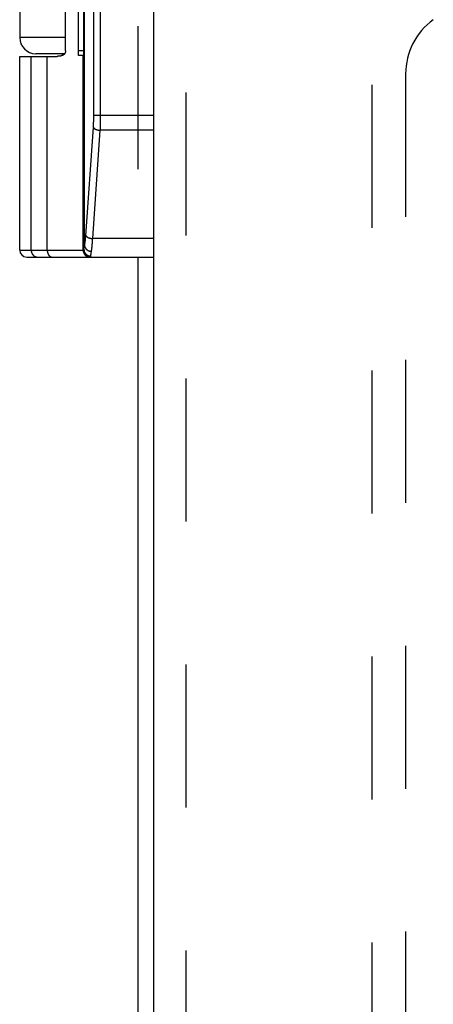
# Model space of a CAD drawing. Header units: inches. Extents: x 0 to 48.6, y 0 to 31.4.
# Tile 5 of 11: x 11.459 to 12.231, y 12.785 to 14.625. Entities that reach past the tile are written whole.
import ezdxf

# ---------------------------------------------------------------- set-up
doc = ezdxf.new("R2010")
doc.units = ezdxf.units.IN
doc.header["$LTSCALE"] = 2.671429
doc.header["$MEASUREMENT"] = 0
doc.linetypes.add('HIDDEN', pattern=[0.2, 0.1, -0.1])
doc.layers.get('0').update_dxf_attribs({"linetype": 'CONTINUOUS'})
for name, color, linetype in [('DEFAULT_2', 8, 'HIDDEN'), ('DOOR_ASSEMBLY', 7, 'CONTINUOUS'), ('SUBPANEL', 7, 'CONTINUOUS')]:
    doc.layers.add(name, color=color, linetype=linetype)

msp = doc.modelspace()

# ---------------------------------------------------------------- linework, layer by layer
at = {"color": 3, "linetype": 'Continuous'}
msp.add_line((11.6797, 14.1819), (11.6797, 6.1819), dxfattribs=at)
at = {"layer": 'DEFAULT_2', "color": 8, "linetype": 'HIDDEN'}
for p, q in [((12.1173, 4.6196), (12.1173, 15.7443)), ((11.6797, 15.6819), (11.6797, 14.1819))]:
    msp.add_line(p, q, dxfattribs=at)
at = {"layer": 'DOOR_ASSEMBLY', "color": 3, "linetype": 'Continuous'}
msp.add_line((11.7091, 16.0919), (11.7091, 4.2719), dxfattribs=at)
at = {"layer": 'DOOR_ASSEMBLY', "color": 8, "linetype": 'HIDDEN'}
msp.add_line((11.7691, 16.0919), (11.7691, 4.2719), dxfattribs=at)
at = {"layer": 'DOOR_ASSEMBLY', "color": 7, "linetype": 'Continuous'}
for p, q in [((11.5791, 14.1949), (11.5791, 15.6689)), ((11.5803, 14.2032), (11.5803, 15.6606)), ((11.5975, 14.4467), (11.5975, 15.4188)), ((11.6104, 14.4446), (11.6104, 15.4179)), ((11.5448, 14.5669), (11.5448, 15.2969)), ((11.5691, 14.5587), (11.5691, 15.3079)), ((11.4593, 15.2719), (11.4593, 14.5919)), ((11.5448, 14.5919), (11.4593, 14.5919)), ((11.4593, 14.1949), (11.4593, 14.5569)), ((11.4593, 14.5569), (11.5291, 14.5569)), ((11.4808, 14.1949), (11.4808, 14.5569)), ((11.4808, 14.1949), (11.4808, 14.5569)), ((11.5432, 14.5619), (11.4893, 14.5619)), ((11.5107, 14.1949), (11.5107, 14.5569)), ((11.5388, 14.5619), (11.5388, 14.5585)), ((11.5791, 14.5671), (11.5691, 14.5671)), ((11.5791, 14.5587), (11.5691, 14.5587)), ((11.5776, 14.1949), (11.5776, 14.5587)), ((11.5975, 14.445), (11.5975, 14.4467)), ((11.5975, 14.4467), (11.7091, 14.4467)), ((11.5975, 14.4434), (11.5975, 14.445)), ((11.6104, 14.4419), (11.6104, 14.4446)), ((11.5968, 14.4245), (11.5969, 14.426)), ((11.5969, 14.426), (11.597, 14.4275)), ((11.597, 14.4275), (11.5971, 14.429)), ((11.5971, 14.429), (11.5972, 14.4306)), ((11.5972, 14.4321), (11.5973, 14.4337)), ((11.5972, 14.4306), (11.5972, 14.4321)), ((11.5973, 14.4337), (11.5974, 14.4353)), ((11.5974, 14.4385), (11.5975, 14.4401)), ((11.5974, 14.4369), (11.5974, 14.4385)), ((11.5974, 14.4353), (11.5974, 14.4369)), ((11.5975, 14.4418), (11.5975, 14.4434)), ((11.5975, 14.4401), (11.5975, 14.4418)), ((11.6099, 14.4231), (11.61, 14.4257)), ((11.61, 14.4257), (11.6101, 14.4283)), ((11.6101, 14.4283), (11.6102, 14.431)), ((11.6102, 14.431), (11.6103, 14.4337)), ((11.6103, 14.4364), (11.6104, 14.4391)), ((11.6103, 14.4337), (11.6103, 14.4364)), ((11.6104, 14.4391), (11.6104, 14.4419)), ((11.5826, 14.2213), (11.5968, 14.4245)), ((11.5955, 14.2165), (11.6097, 14.4187)), ((11.6097, 14.4187), (11.6098, 14.4206)), ((11.7091, 14.4187), (11.6097, 14.4187)), ((11.6098, 14.4206), (11.6099, 14.4231)), ((11.5806, 14.2045), (11.5807, 14.2051)), ((11.5807, 14.2051), (11.5808, 14.2058)), ((11.5808, 14.2058), (11.5809, 14.2064)), ((11.5809, 14.2064), (11.581, 14.2071)), ((11.581, 14.2071), (11.5811, 14.2078)), ((11.5811, 14.2078), (11.5812, 14.2086)), ((11.5812, 14.2086), (11.5814, 14.2093)), ((11.5814, 14.2093), (11.5815, 14.2101)), ((11.5815, 14.2101), (11.5816, 14.2109)), ((11.5817, 14.2121), (11.5818, 14.2129)), ((11.5818, 14.2129), (11.5819, 14.2137)), ((11.5819, 14.2137), (11.582, 14.2146)), ((11.582, 14.2146), (11.5821, 14.2154)), ((11.5821, 14.2154), (11.5822, 14.2163)), ((11.5822, 14.2163), (11.5823, 14.2172)), ((11.5823, 14.2172), (11.5824, 14.2185)), ((11.5824, 14.2185), (11.5825, 14.2199)), ((11.5825, 14.2199), (11.5826, 14.2213)), ((11.5945, 14.2031), (11.5947, 14.2046)), ((11.5947, 14.2046), (11.5948, 14.2062)), ((11.5948, 14.2062), (11.595, 14.2078)), ((11.595, 14.2078), (11.5951, 14.2095)), ((11.5951, 14.2095), (11.5952, 14.2112)), ((11.5952, 14.2112), (11.5953, 14.2129)), ((11.5953, 14.2129), (11.5954, 14.2147)), ((11.5954, 14.2147), (11.5955, 14.2165)), ((11.7091, 14.2165), (11.5955, 14.2165)), ((11.4593, 14.1949), (11.5791, 14.1949)), ((11.5796, 14.2003), (11.5798, 14.2007)), ((11.5796, 14.1998), (11.5796, 14.2003)), ((11.5798, 14.2007), (11.5799, 14.2013)), ((11.5799, 14.2013), (11.58, 14.2018)), ((11.58, 14.2018), (11.5802, 14.2026)), ((11.5802, 14.2026), (11.5803, 14.2032)), ((11.5924, 14.1875), (11.5925, 14.1881)), ((11.5924, 14.1869), (11.5924, 14.1875)), ((11.5925, 14.1881), (11.5926, 14.1886)), ((11.5926, 14.1886), (11.5927, 14.1893)), ((11.5927, 14.1893), (11.5928, 14.1903)), ((11.5928, 14.1903), (11.593, 14.1913)), ((11.593, 14.1913), (11.5932, 14.1924)), ((11.5932, 14.1924), (11.5933, 14.1932)), ((11.5933, 14.1932), (11.5934, 14.194)), ((11.5934, 14.194), (11.5936, 14.1948)), ((11.5936, 14.1948), (11.5937, 14.1956)), ((11.5937, 14.1956), (11.5938, 14.1965)), ((11.594, 14.1978), (11.5941, 14.1987)), ((11.5941, 14.1987), (11.5942, 14.1996)), ((11.5942, 14.1996), (11.5943, 14.2006)), ((11.5943, 14.2006), (11.5944, 14.2016)), ((11.5944, 14.2016), (11.5945, 14.2031)), ((11.4723, 14.1819), (11.7091, 14.1819)), ((11.4896, 14.1822), (11.4898, 14.1822)), ((11.4897, 14.1822), (11.4899, 14.1821)), ((11.4899, 14.1821), (11.4901, 14.1821)), ((11.4901, 14.1821), (11.4903, 14.1821)), ((11.4903, 14.1821), (11.4905, 14.182)), ((11.4905, 14.182), (11.4907, 14.182)), ((11.4907, 14.182), (11.4909, 14.182)), ((11.4909, 14.182), (11.4911, 14.182)), ((11.491, 14.182), (11.4912, 14.182)), ((11.4912, 14.182), (11.4914, 14.1819)), ((11.4914, 14.1819), (11.4916, 14.1819)), ((11.4916, 14.1819), (11.4918, 14.1819)), ((11.4918, 14.1819), (11.492, 14.1819)), ((11.5921, 14.1819), (11.5921, 14.1838))]:
    msp.add_line(p, q, dxfattribs=at)
for points in [[(11.5448, 14.5669), (11.5448, 14.5668), (11.5448, 14.5667), (11.5448, 14.5666), (11.5448, 14.5665), (11.5448, 14.5664), (11.5448, 14.5663), (11.5447, 14.5662), (11.5447, 14.5661), (11.5447, 14.566), (11.5447, 14.5659), (11.5447, 14.5657), (11.5447, 14.5656), (11.5447, 14.5655), (11.5447, 14.5654), (11.5446, 14.5653), (11.5446, 14.5652), (11.5446, 14.5651), (11.5446, 14.565), (11.5445, 14.5649), (11.5445, 14.5648), (11.5445, 14.5647), (11.5445, 14.5645), (11.5444, 14.5644), (11.5444, 14.5643), (11.5444, 14.5642), (11.5443, 14.5641), (11.5443, 14.564), (11.5442, 14.5639), (11.5442, 14.5638), (11.5442, 14.5636), (11.5441, 14.5635), (11.5441, 14.5634), (11.544, 14.5633), (11.5439, 14.5632), (11.5439, 14.5631), (11.5438, 14.5629), (11.5438, 14.5628), (11.5437, 14.5627), (11.5436, 14.5626), (11.5436, 14.5625), (11.5435, 14.5623), (11.5434, 14.5622), (11.5433, 14.5621), (11.5433, 14.562), (11.5432, 14.5619), (11.5431, 14.5617), (11.543, 14.5616), (11.5429, 14.5615), (11.5428, 14.5614), (11.5427, 14.5613), (11.5426, 14.5611), (11.5425, 14.561), (11.5424, 14.5609), (11.5423, 14.5608), (11.5421, 14.5606), (11.542, 14.5605), (11.5419, 14.5604), (11.5417, 14.5603), (11.5416, 14.5602), (11.5415, 14.56), (11.5413, 14.5599), (11.5411, 14.5598), (11.541, 14.5597), (11.5408, 14.5595), (11.5406, 14.5594), (11.5404, 14.5593), (11.5403, 14.5592), (11.5401, 14.5591), (11.5399, 14.559), (11.5396, 14.5589), (11.5394, 14.5587), (11.5392, 14.5586), (11.539, 14.5585), (11.5387, 14.5584), (11.5384, 14.5583), (11.5382, 14.5582), (11.5379, 14.5581), (11.5376, 14.558), (11.5373, 14.5579), (11.537, 14.5578), (11.5367, 14.5577), (11.5364, 14.5577), (11.536, 14.5576), (11.5356, 14.5575), (11.5352, 14.5574), (11.5348, 14.5574), (11.5344, 14.5573), (11.534, 14.5572), (11.5335, 14.5572), (11.5331, 14.5571), (11.5325, 14.5571), (11.532, 14.557), (11.5315, 14.557), (11.5309, 14.557), (11.5303, 14.557), (11.5297, 14.5569), (11.5291, 14.5569)], [(11.5968, 14.4245), (11.5968, 14.4244), (11.5969, 14.4243), (11.5969, 14.4242), (11.5969, 14.4241), (11.597, 14.4241), (11.597, 14.424), (11.5971, 14.4239), (11.5971, 14.4238), (11.5972, 14.4237), (11.5973, 14.4236), (11.5973, 14.4235), (11.5974, 14.4234), (11.5975, 14.4233), (11.5975, 14.4232), (11.5976, 14.4231), (11.5977, 14.423), (11.5978, 14.4229), (11.5979, 14.4228), (11.598, 14.4227), (11.5981, 14.4226), (11.5982, 14.4225), (11.5983, 14.4224), (11.5984, 14.4223), (11.5985, 14.4222), (11.5986, 14.4222), (11.5987, 14.4221), (11.5988, 14.422), (11.5989, 14.4219), (11.5991, 14.4218), (11.5992, 14.4217), (11.5993, 14.4216), (11.5995, 14.4215), (11.5996, 14.4215), (11.5997, 14.4214), (11.5999, 14.4213), (11.6, 14.4212), (11.6002, 14.4211), (11.6003, 14.421), (11.6005, 14.421), (11.6006, 14.4209), (11.6008, 14.4208), (11.6009, 14.4207), (11.6011, 14.4207), (11.6013, 14.4206), (11.6014, 14.4205), (11.6016, 14.4204), (11.6018, 14.4204), (11.6019, 14.4203), (11.6021, 14.4202), (11.6023, 14.4202), (11.6025, 14.4201), (11.6027, 14.42), (11.6028, 14.42), (11.603, 14.4199), (11.6032, 14.4199), (11.6034, 14.4198), (11.6036, 14.4197), (11.6038, 14.4197), (11.604, 14.4196), (11.6042, 14.4196), (11.6044, 14.4195), (11.6046, 14.4195), (11.6048, 14.4194), (11.605, 14.4194), (11.6052, 14.4193), (11.6054, 14.4193), (11.6056, 14.4193), (11.6058, 14.4192), (11.606, 14.4192), (11.6062, 14.4191), (11.6064, 14.4191), (11.6067, 14.4191), (11.6069, 14.419), (11.6071, 14.419), (11.6073, 14.419), (11.6075, 14.4189), (11.6077, 14.4189), (11.6079, 14.4189), (11.6082, 14.4189), (11.6084, 14.4188), (11.6086, 14.4188), (11.6088, 14.4188), (11.609, 14.4188), (11.6092, 14.4188), (11.6095, 14.4187), (11.6097, 14.4187)], [(11.5803, 14.2032), (11.5804, 14.2035), (11.5804, 14.2038), (11.5806, 14.2045)], [(11.5816, 14.2109), (11.5816, 14.2113), (11.5817, 14.2121)], [(11.5827, 14.2223), (11.5827, 14.2222), (11.5827, 14.2221), (11.5828, 14.222), (11.5828, 14.2219), (11.5828, 14.2218), (11.5829, 14.2217), (11.5829, 14.2216), (11.583, 14.2215), (11.5831, 14.2214), (11.5831, 14.2213), (11.5832, 14.2212), (11.5832, 14.2211), (11.5833, 14.221), (11.5834, 14.2209), (11.5835, 14.2208), (11.5836, 14.2207), (11.5836, 14.2206), (11.5837, 14.2205), (11.5838, 14.2204), (11.5839, 14.2204), (11.584, 14.2203), (11.5841, 14.2202), (11.5842, 14.2201), (11.5843, 14.22), (11.5844, 14.2199), (11.5846, 14.2198), (11.5847, 14.2197), (11.5848, 14.2196), (11.5849, 14.2195), (11.585, 14.2195), (11.5852, 14.2194), (11.5853, 14.2193), (11.5854, 14.2192), (11.5856, 14.2191), (11.5857, 14.219), (11.5859, 14.219), (11.586, 14.2189), (11.5862, 14.2188), (11.5863, 14.2187), (11.5865, 14.2186), (11.5866, 14.2186), (11.5868, 14.2185), (11.587, 14.2184), (11.5871, 14.2183), (11.5873, 14.2183), (11.5875, 14.2182), (11.5876, 14.2181), (11.5878, 14.2181), (11.588, 14.218), (11.5882, 14.2179), (11.5883, 14.2179), (11.5885, 14.2178), (11.5887, 14.2177), (11.5889, 14.2177), (11.5891, 14.2176), (11.5893, 14.2175), (11.5895, 14.2175), (11.5897, 14.2174), (11.5898, 14.2174), (11.59, 14.2173), (11.5902, 14.2173), (11.5904, 14.2172), (11.5906, 14.2172), (11.5908, 14.2171), (11.5911, 14.2171), (11.5913, 14.217), (11.5915, 14.217), (11.5917, 14.217), (11.5919, 14.2169), (11.5921, 14.2169), (11.5923, 14.2168), (11.5925, 14.2168), (11.5927, 14.2168), (11.5929, 14.2167), (11.5932, 14.2167), (11.5934, 14.2167), (11.5936, 14.2167), (11.5938, 14.2166), (11.594, 14.2166), (11.5942, 14.2166), (11.5945, 14.2166), (11.5947, 14.2165), (11.5949, 14.2165), (11.5951, 14.2165), (11.5953, 14.2165), (11.5955, 14.2165)], [(11.4808, 14.1949), (11.4808, 14.1947), (11.4808, 14.1945), (11.4808, 14.1943), (11.4808, 14.1941), (11.4808, 14.1938), (11.4808, 14.1936), (11.4808, 14.1934), (11.4809, 14.1932), (11.4809, 14.193), (11.4809, 14.1928), (11.4809, 14.1925), (11.481, 14.1923), (11.481, 14.1921), (11.4811, 14.1919), (11.4811, 14.1917), (11.4811, 14.1915), (11.4812, 14.1913), (11.4813, 14.1911), (11.4813, 14.1909), (11.4814, 14.1907), (11.4814, 14.1905), (11.4815, 14.1903), (11.4816, 14.1901), (11.4816, 14.1899), (11.4817, 14.1897), (11.4818, 14.1895), (11.4819, 14.1893), (11.482, 14.1891), (11.482, 14.1889), (11.4821, 14.1887), (11.4822, 14.1885), (11.4823, 14.1883), (11.4824, 14.1881), (11.4825, 14.1879), (11.4826, 14.1877), (11.4827, 14.1876), (11.4828, 14.1874), (11.4829, 14.1872), (11.4831, 14.187), (11.4832, 14.1869), (11.4833, 14.1867), (11.4834, 14.1865), (11.4835, 14.1864), (11.4837, 14.1862), (11.4838, 14.186), (11.4839, 14.1859), (11.484, 14.1857), (11.4842, 14.1856), (11.4843, 14.1854), (11.4844, 14.1853), (11.4846, 14.1851), (11.4847, 14.185), (11.4849, 14.1849), (11.485, 14.1847), (11.4852, 14.1846), (11.4853, 14.1845), (11.4855, 14.1843), (11.4856, 14.1842), (11.4858, 14.1841), (11.4859, 14.184), (11.4861, 14.1839), (11.4863, 14.1837), (11.4864, 14.1836), (11.4866, 14.1835), (11.4867, 14.1834), (11.4869, 14.1833), (11.4871, 14.1832), (11.4873, 14.1831), (11.4874, 14.183), (11.4876, 14.183), (11.4878, 14.1829), (11.4879, 14.1828), (11.4881, 14.1827), (11.4883, 14.1826), (11.4885, 14.1826), (11.4887, 14.1825), (11.4888, 14.1824), (11.489, 14.1824), (11.4892, 14.1823), (11.4894, 14.1823), (11.4896, 14.1822)], [(11.4808, 14.1949), (11.4808, 14.1947), (11.4808, 14.1945), (11.4808, 14.1943), (11.4808, 14.1941), (11.4808, 14.1938), (11.4808, 14.1936), (11.4808, 14.1934), (11.4809, 14.1932), (11.4809, 14.193), (11.4809, 14.1928), (11.481, 14.1925), (11.481, 14.1923), (11.481, 14.1921), (11.4811, 14.1919), (11.4811, 14.1917), (11.4812, 14.1915), (11.4812, 14.1913), (11.4813, 14.1911), (11.4813, 14.1909), (11.4814, 14.1907), (11.4815, 14.1905), (11.4815, 14.1903), (11.4816, 14.1901), (11.4817, 14.1899), (11.4817, 14.1897), (11.4818, 14.1895), (11.4819, 14.1893), (11.482, 14.1891), (11.4821, 14.1889), (11.4822, 14.1887), (11.4822, 14.1885), (11.4823, 14.1883), (11.4824, 14.1881), (11.4825, 14.1879), (11.4826, 14.1877), (11.4827, 14.1876), (11.4828, 14.1874), (11.483, 14.1872), (11.4831, 14.187), (11.4832, 14.1869), (11.4833, 14.1867), (11.4834, 14.1865), (11.4835, 14.1864), (11.4837, 14.1862), (11.4838, 14.186), (11.4839, 14.1859), (11.4841, 14.1857), (11.4842, 14.1856), (11.4843, 14.1854), (11.4845, 14.1853), (11.4846, 14.1851), (11.4847, 14.185), (11.4849, 14.1849), (11.485, 14.1847), (11.4852, 14.1846), (11.4853, 14.1845), (11.4855, 14.1843), (11.4856, 14.1842), (11.4858, 14.1841), (11.486, 14.184), (11.4861, 14.1839), (11.4863, 14.1837), (11.4864, 14.1836), (11.4866, 14.1835), (11.4868, 14.1834), (11.4869, 14.1833), (11.4871, 14.1832), (11.4873, 14.1831), (11.4874, 14.183), (11.4876, 14.183), (11.4878, 14.1829), (11.488, 14.1828), (11.4881, 14.1827), (11.4883, 14.1826), (11.4885, 14.1826), (11.4887, 14.1825), (11.4889, 14.1824), (11.489, 14.1824), (11.4892, 14.1823), (11.4894, 14.1823), (11.4896, 14.1822)], [(11.5107, 14.1949), (11.5107, 14.1947), (11.5107, 14.1945), (11.5107, 14.1943), (11.5107, 14.1941), (11.5107, 14.1938), (11.5107, 14.1936), (11.5107, 14.1934), (11.5107, 14.1932), (11.5108, 14.193), (11.5108, 14.1928), (11.5108, 14.1925), (11.5108, 14.1923), (11.5109, 14.1921), (11.5109, 14.1919), (11.5109, 14.1917), (11.511, 14.1915), (11.511, 14.1913), (11.511, 14.1911), (11.5111, 14.1909), (11.5111, 14.1907), (11.5112, 14.1905), (11.5112, 14.1903), (11.5113, 14.1901), (11.5113, 14.1899), (11.5114, 14.1897), (11.5115, 14.1895), (11.5115, 14.1893), (11.5116, 14.1891), (11.5116, 14.1889), (11.5117, 14.1887), (11.5118, 14.1885), (11.5118, 14.1883), (11.5119, 14.1881), (11.512, 14.1879), (11.5121, 14.1877), (11.5122, 14.1876), (11.5122, 14.1874), (11.5123, 14.1872), (11.5124, 14.187), (11.5125, 14.1869), (11.5126, 14.1867), (11.5127, 14.1865), (11.5128, 14.1864), (11.5129, 14.1862), (11.513, 14.186), (11.5131, 14.1859), (11.5132, 14.1857), (11.5133, 14.1856), (11.5134, 14.1854), (11.5135, 14.1853), (11.5136, 14.1851), (11.5137, 14.185), (11.5138, 14.1849), (11.5139, 14.1847), (11.514, 14.1846), (11.5141, 14.1845), (11.5142, 14.1843), (11.5144, 14.1842), (11.5145, 14.1841), (11.5146, 14.184), (11.5147, 14.1839), (11.5148, 14.1837), (11.515, 14.1836), (11.5151, 14.1835), (11.5152, 14.1834), (11.5153, 14.1833), (11.5155, 14.1832), (11.5156, 14.1831), (11.5157, 14.183), (11.5158, 14.183), (11.516, 14.1829), (11.5161, 14.1828), (11.5162, 14.1827), (11.5164, 14.1826), (11.5165, 14.1826), (11.5166, 14.1825), (11.5168, 14.1824), (11.5169, 14.1824), (11.5171, 14.1823), (11.5172, 14.1823), (11.5173, 14.1822), (11.5175, 14.1822), (11.5176, 14.1821), (11.5177, 14.1821), (11.5179, 14.1821), (11.518, 14.182), (11.5182, 14.182), (11.5183, 14.182), (11.5184, 14.182), (11.5186, 14.182), (11.5187, 14.1819), (11.5189, 14.1819), (11.519, 14.1819), (11.5192, 14.1819)], [(11.5776, 14.1949), (11.5776, 14.1947), (11.5776, 14.1945), (11.5776, 14.1943), (11.5777, 14.1941), (11.5777, 14.1938), (11.5777, 14.1936), (11.5777, 14.1934), (11.5777, 14.1932), (11.5778, 14.193), (11.5778, 14.1928), (11.5778, 14.1925), (11.5779, 14.1923), (11.5779, 14.1921), (11.578, 14.1919), (11.578, 14.1917), (11.5781, 14.1915), (11.5781, 14.1913), (11.5782, 14.1911), (11.5783, 14.1909), (11.5783, 14.1907), (11.5784, 14.1905), (11.5785, 14.1903), (11.5786, 14.1901), (11.5786, 14.1899), (11.5787, 14.1897), (11.5788, 14.1895), (11.5789, 14.1893), (11.579, 14.1891), (11.5791, 14.1889), (11.5792, 14.1887), (11.5793, 14.1885), (11.5794, 14.1883), (11.5795, 14.1881), (11.5796, 14.1879), (11.5798, 14.1877), (11.5799, 14.1876), (11.58, 14.1874), (11.5801, 14.1872), (11.5803, 14.187), (11.5804, 14.1869), (11.5805, 14.1867), (11.5807, 14.1865), (11.5808, 14.1864), (11.5809, 14.1862), (11.5811, 14.186), (11.5812, 14.1859), (11.5814, 14.1857), (11.5815, 14.1856), (11.5817, 14.1854), (11.5819, 14.1853), (11.582, 14.1851), (11.5822, 14.185), (11.5823, 14.1849), (11.5825, 14.1847), (11.5827, 14.1846), (11.5828, 14.1845), (11.583, 14.1843), (11.5832, 14.1842), (11.5834, 14.1841), (11.5836, 14.184), (11.5837, 14.1839), (11.5839, 14.1837), (11.5841, 14.1836), (11.5843, 14.1835), (11.5845, 14.1834), (11.5847, 14.1833), (11.5849, 14.1832), (11.5851, 14.1831), (11.5853, 14.183), (11.5855, 14.183), (11.5857, 14.1829), (11.5859, 14.1828), (11.5861, 14.1827), (11.5863, 14.1826), (11.5865, 14.1826), (11.5867, 14.1825), (11.5869, 14.1824), (11.5871, 14.1824), (11.5873, 14.1823), (11.5875, 14.1823), (11.5877, 14.1822), (11.5879, 14.1822), (11.5881, 14.1821), (11.5883, 14.1821), (11.5885, 14.1821), (11.5888, 14.182), (11.589, 14.182), (11.5892, 14.182), (11.5894, 14.182), (11.5896, 14.182), (11.5898, 14.1819), (11.59, 14.1819), (11.5903, 14.1819), (11.5905, 14.1819)], [(11.5791, 14.1964), (11.5791, 14.1965), (11.5791, 14.1966), (11.5791, 14.1968), (11.5791, 14.1969), (11.5791, 14.1971), (11.5792, 14.1972), (11.5792, 14.1974), (11.5792, 14.1976), (11.5792, 14.1977), (11.5792, 14.1979), (11.5793, 14.1981), (11.5793, 14.1983), (11.5793, 14.1985), (11.5794, 14.1987), (11.5794, 14.1989), (11.5794, 14.1991), (11.5795, 14.1993), (11.5795, 14.1996), (11.5796, 14.1998)], [(11.5791, 14.1964), (11.5791, 14.1962), (11.5791, 14.196), (11.5791, 14.1958), (11.5791, 14.1955), (11.5792, 14.1953), (11.5792, 14.1951), (11.5792, 14.1949), (11.5792, 14.1947), (11.5793, 14.1945), (11.5793, 14.1943), (11.5793, 14.1941), (11.5794, 14.1939), (11.5794, 14.1937), (11.5795, 14.1935), (11.5795, 14.1933), (11.5796, 14.1931), (11.5796, 14.1928), (11.5797, 14.1926), (11.5798, 14.1924), (11.5798, 14.1922), (11.5799, 14.192), (11.58, 14.1918), (11.5801, 14.1917), (11.5801, 14.1915), (11.5802, 14.1913), (11.5803, 14.1911), (11.5804, 14.1909), (11.5805, 14.1907), (11.5806, 14.1905), (11.5807, 14.1903), (11.5808, 14.1901), (11.5809, 14.19), (11.581, 14.1898), (11.5811, 14.1896), (11.5813, 14.1894), (11.5814, 14.1892), (11.5815, 14.1891), (11.5816, 14.1889), (11.5818, 14.1887), (11.5819, 14.1886), (11.582, 14.1884), (11.5822, 14.1882), (11.5823, 14.1881), (11.5825, 14.1879), (11.5826, 14.1878), (11.5828, 14.1876), (11.5829, 14.1875), (11.5831, 14.1873), (11.5832, 14.1872), (11.5834, 14.187), (11.5835, 14.1869), (11.5837, 14.1867), (11.5839, 14.1866), (11.584, 14.1865), (11.5842, 14.1864), (11.5844, 14.1862), (11.5846, 14.1861), (11.5847, 14.186), (11.5849, 14.1859), (11.5851, 14.1857), (11.5853, 14.1856), (11.5855, 14.1855), (11.5857, 14.1854), (11.5859, 14.1853), (11.5861, 14.1852), (11.5862, 14.1851), (11.5864, 14.185), (11.5866, 14.1849), (11.5868, 14.1849), (11.587, 14.1848), (11.5872, 14.1847), (11.5874, 14.1846), (11.5876, 14.1845), (11.5878, 14.1845), (11.588, 14.1844), (11.5883, 14.1843), (11.5885, 14.1843), (11.5887, 14.1842), (11.5889, 14.1842), (11.5891, 14.1841), (11.5893, 14.1841), (11.5895, 14.184), (11.5897, 14.184), (11.5899, 14.1839), (11.5902, 14.1839), (11.5904, 14.1839), (11.5906, 14.1839), (11.5908, 14.1838), (11.591, 14.1838), (11.5912, 14.1838), (11.5915, 14.1838), (11.5917, 14.1838), (11.5919, 14.1838), (11.5921, 14.1838)], [(11.5803, 14.2032), (11.5803, 14.203), (11.5804, 14.2029), (11.5804, 14.2027), (11.5804, 14.2025), (11.5804, 14.2023), (11.5805, 14.2021), (11.5805, 14.202), (11.5806, 14.2018), (11.5806, 14.2016), (11.5807, 14.2014), (11.5807, 14.2013), (11.5808, 14.2011), (11.5808, 14.2009), (11.5809, 14.2007), (11.581, 14.2006), (11.581, 14.2004), (11.5811, 14.2002), (11.5812, 14.2), (11.5813, 14.1999), (11.5813, 14.1997), (11.5814, 14.1995), (11.5815, 14.1994), (11.5816, 14.1992), (11.5817, 14.199), (11.5818, 14.1989), (11.5819, 14.1987), (11.582, 14.1985), (11.5821, 14.1984), (11.5822, 14.1982), (11.5823, 14.198), (11.5825, 14.1979), (11.5826, 14.1977), (11.5827, 14.1976), (11.5828, 14.1974), (11.583, 14.1973), (11.5831, 14.1971), (11.5832, 14.197), (11.5834, 14.1968), (11.5835, 14.1967), (11.5837, 14.1965), (11.5838, 14.1964), (11.584, 14.1963), (11.5841, 14.1961), (11.5843, 14.196), (11.5844, 14.1959), (11.5846, 14.1957), (11.5847, 14.1956), (11.5849, 14.1955), (11.5851, 14.1953), (11.5852, 14.1952), (11.5854, 14.1951), (11.5856, 14.195), (11.5857, 14.1949), (11.5859, 14.1948), (11.5861, 14.1946), (11.5863, 14.1945), (11.5865, 14.1944), (11.5866, 14.1943), (11.5868, 14.1942), (11.587, 14.1941), (11.5872, 14.194), (11.5874, 14.1939), (11.5876, 14.1938), (11.5878, 14.1937), (11.588, 14.1937), (11.5882, 14.1936), (11.5884, 14.1935), (11.5886, 14.1934), (11.5888, 14.1933), (11.589, 14.1933), (11.5892, 14.1932), (11.5894, 14.1931), (11.5896, 14.1931), (11.5898, 14.193), (11.59, 14.1929), (11.5902, 14.1929), (11.5904, 14.1928), (11.5906, 14.1928), (11.5908, 14.1927), (11.5911, 14.1927), (11.5913, 14.1927), (11.5915, 14.1926), (11.5917, 14.1926), (11.5919, 14.1925), (11.5921, 14.1925), (11.5923, 14.1925), (11.5925, 14.1925), (11.5928, 14.1924), (11.593, 14.1924), (11.5932, 14.1924)], [(11.5921, 14.1838), (11.5921, 14.1839), (11.5921, 14.1841), (11.5921, 14.1843), (11.5921, 14.1845), (11.5921, 14.1847), (11.5921, 14.1849), (11.5922, 14.1851), (11.5922, 14.1853), (11.5922, 14.1855), (11.5922, 14.1857), (11.5922, 14.1859), (11.5923, 14.1862), (11.5923, 14.1864), (11.5923, 14.1867), (11.5924, 14.1869)], [(11.5938, 14.1965), (11.5938, 14.1969), (11.594, 14.1978)]]:
    msp.add_lwpolyline(points, dxfattribs=at)
for centre, radius in [((11.4893, 14.5919), 0.03), ((11.4723, 14.1949), 0.013), ((11.5921, 14.1949), 0.013)]:
    msp.add_arc(centre, radius, 180, 270, dxfattribs=at)
at = {"layer": 'SUBPANEL', "color": 8, "linetype": 'HIDDEN'}
msp.add_line((12.1797, 14.5241), (12.1797, 5.8397), dxfattribs=at)
msp.add_arc((12.3047, 14.5241), 0.125, 125.8987, 180, dxfattribs=at)

doc.saveas('drawing.dxf')
